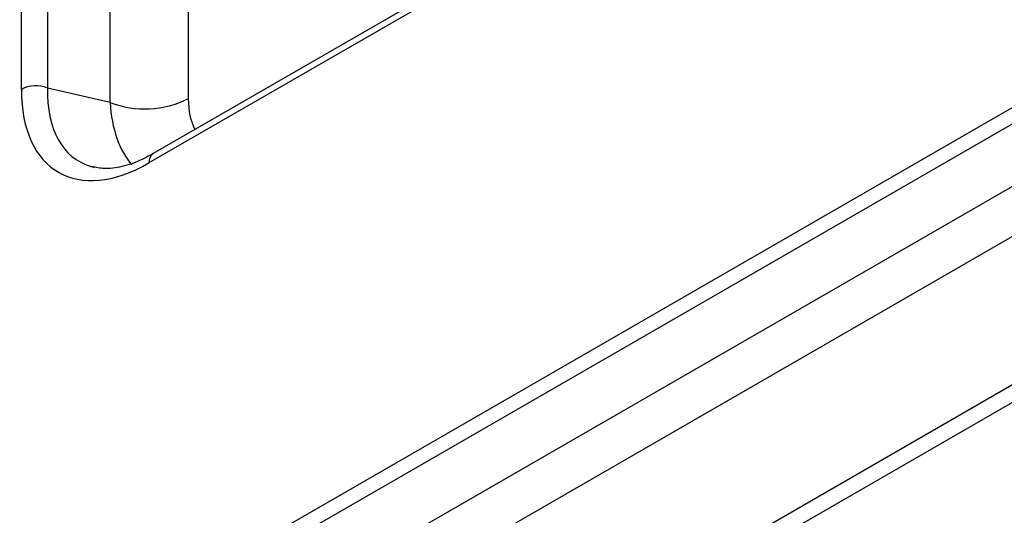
# Model space of a CAD drawing. Header units: millimetres. Extents: x 155400 to 158106, y 111257 to 114777.
# Tile 44 of 157: x 157645 to 157693, y 111440 to 111464. Entities that reach past the tile are written whole.
import ezdxf

# ---------------------------------------------------------------- set-up
doc = ezdxf.new("R2010")
doc.units = ezdxf.units.MM

msp = doc.modelspace()

# ---------------------------------------------------------------- linework, layer by layer
at = {"color": 7, "linetype": 'Continuous', "lineweight": 25}
for p, q in [((157875.309, 111587.288), (157651.19, 111457.907)), ((157875.102, 111586.83), (157650.983, 111457.449)), ((157620.579, 111418.15), (157904.797, 111582.226)), ((157620.467, 111417.289), (157905.2, 111581.662)), ((157909.305, 111580.948), (157619.801, 111413.82)), ((157910.82, 111579.355), (157621.264, 111412.198)), ((157627.349, 111408.436), (157917.121, 111575.718)), ((157917.133, 111574.85), (157628.731, 111408.359)), ((157644.716, 111461.069), (157644.716, 111480.626)), ((157645.997, 111480.691), (157645.997, 111461.133)), ((157649.07, 111460.423), (157649.07, 111478.917)), ((157652.912, 111479.111), (157652.912, 111460.617)), ((157649.07, 111460.423), (157645.997, 111461.133))]:
    msp.add_line(p, q, dxfattribs=at)
for centre, radius, start, end in [((157645.428, 111459.676), 1.564, 68.6939, 117.0888), ((157650.775, 111464.795), 4.693, 248.6939, 297.0888), ((157651.483, 111457.499), 0.502, 125.6498, 185.6624)]:
    msp.add_arc(centre, radius, start, end, dxfattribs=at)
for centre, major_axis, ratio, start_param, end_param in [((157651.178, 111465.024), (4.637, 8.033), 0.560226, 2.371197, 3.911835), ((157651.885, 111464.616), (4.399, 7.049), 0.555703, 2.390326, 3.292119), ((157656.502, 111462.814), (2.576, 4.463), 0.560226, 2.371197, 2.801196), ((157654.381, 111464.039), (3.264, 7.409), 0.568245, 2.309358, 2.882544), ((157651.885, 111464.616), (4.399, 7.049), 0.555703, 3.292119, 3.330182)]:
    msp.add_ellipse(centre, major_axis=major_axis, ratio=ratio, start_param=start_param, end_param=end_param, dxfattribs=at)
msp.add_open_spline([(157651.19, 111457.907), (157651.007, 111457.807), (157650.475, 111457.518), (157649.643, 111457.236), (157648.797, 111457.129), (157648.373, 111457.232), (157648.175, 111457.28)], degree=3, knots=[0, 0, 0, 0, 0.1555327, 0.4498802, 0.7424116, 1, 1, 1, 1], dxfattribs=at)

doc.saveas('drawing.dxf')
